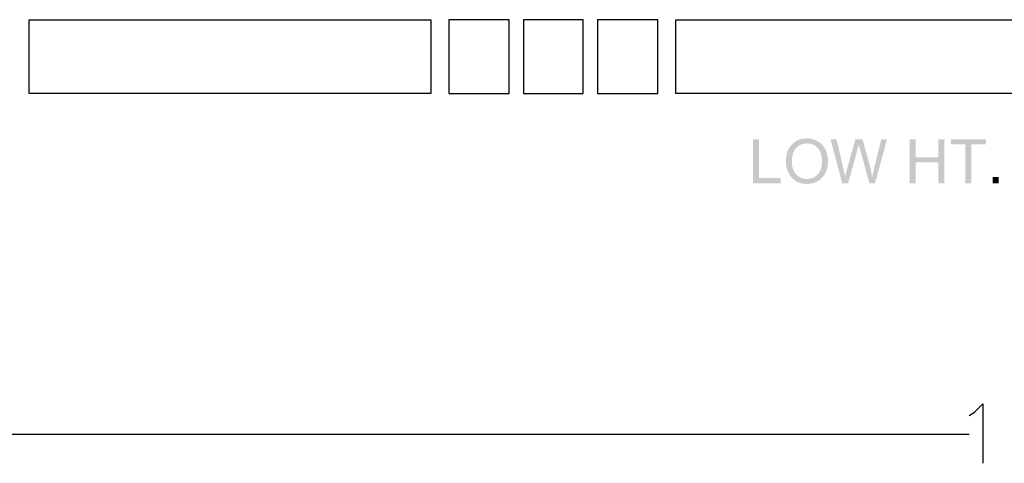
# Model space of a CAD drawing. Header units: millimetres. Extents: x 502444 to 745500, y -417645 to -375189.
# Tile 159 of 208: x 732411 to 735935, y -409827 to -408239. Entities that reach past the tile are written whole.
import ezdxf

# ---------------------------------------------------------------- set-up
doc = ezdxf.new("R2010")
doc.units = ezdxf.units.MM
doc.layers.add('PDF2_Geometry', color=7, linetype='Continuous')
doc.layers.add('PDF2_Solid Fills', color=7, linetype='Continuous')

msp = doc.modelspace()

# ---------------------------------------------------------------- hatches: boundary and pattern name
at = {"layer": 'PDF2_Solid Fills', "lineweight": 25, "transparency": 33554559}
for points in [[(735056.62372, -408666.95817), (735035.79421, -408666.95817), (735035.79421, -408824.3606), (735134.14388, -408824.3606), (735134.14388, -408805.78582), (735056.62372, -408805.78582)], [(735228.68106, -408664.16658), (735228.27434, -408664.16749), (735224.19523, -408664.2694), (735220.21168, -408664.54237), (735216.32184, -408664.98595), (735212.52663, -408665.60014), (735208.82605, -408666.38493), (735205.2201, -408667.34078), (735201.70787, -408668.46679), (735198.29028, -408669.76385), (735194.96822, -408671.23153), (735191.73897, -408672.86981), (735188.60526, -408674.67916), (735185.56618, -408676.65865), (735182.62082, -408678.80921), (735179.77009, -408681.13037), (735177.014, -408683.62214), (735174.35253, -408686.28452), (735172.7784, -408688.00379), (735170.5555, -408690.64615), (735168.46727, -408693.3977), (735166.5128, -408696.25707), (735164.6939, -408699.22563), (735163.00967, -408702.30292), (735161.4601, -408705.48849), (735160.0452, -408708.7828), (735158.76497, -408712.18539), (735157.62031, -408715.69716), (735156.60941, -408719.31721), (735155.73408, -408723.046), (735154.99251, -408726.88306), (735154.38651, -408730.82932), (735153.91427, -408734.88384), (735153.5776, -408739.04711), (735153.37561, -408743.31911), (735153.30828, -408747.69939), (735153.34012, -408750.16477), (735153.52119, -408754.01912), (735153.86149, -408757.8348), (735154.36194, -408761.61318), (735155.02162, -408765.35334), (735155.84054, -408769.05528), (735156.81868, -408772.71946), (735157.95606, -408776.34543), (735159.25359, -408779.93364), (735160.71125, -408783.48408), (735162.32724, -408786.99631), (735163.26262, -408788.85752), (735165.13338, -408792.23872), (735167.1561, -408795.47798), (735169.33259, -408798.5762), (735171.66194, -408801.53339), (735174.14416, -408804.34863), (735176.77833, -408807.02329), (735179.56628, -408809.55646), (735228.46632, -408809.22162), (735226.59829, -408809.19432), (735222.68752, -408808.95274), (735218.89596, -408808.46094), (735215.22359, -408807.71982), (735211.67041, -408806.72848), (735208.23643, -408805.48737), (735204.92166, -408803.9965), (735201.72607, -408802.25585), (735198.64969, -408800.26498), (735195.6925, -408798.0248), (735192.85451, -408795.53439), (735190.13572, -408792.79421), (735188.10754, -408790.50535), (735185.97928, -408787.76973), (735184.03573, -408784.8876), (735182.27779, -408781.85899), (735180.70457, -408778.68434), (735179.31605, -408775.36319), (735178.11316, -408771.896), (735177.09589, -408768.28277), (735176.26241, -408764.52305), (735175.61456, -408760.61683), (735175.15233, -408756.56458), (735174.87481, -408752.36628), (735174.782, -408748.02149), (735174.80566, -408745.30225), (735174.96671, -408740.62489), (735175.2779, -408736.13906), (735175.74013, -408731.84477), (735176.3525, -408727.74201), (735177.11681, -408723.83034), (735178.03127, -408720.10974), (735179.09676, -408716.58068), (735180.31331, -408713.24315), (735181.68089, -408710.09716), (735183.19861, -408707.14225), (735184.86738, -408704.37841), (735186.68718, -408701.80657), (735188.65803, -408699.42581), (735190.77993, -408697.23612), (735191.21304, -408696.82712), (735194.12837, -408694.27075), (735197.1438, -408691.95777), (735200.25931, -408689.88819), (735203.47491, -408688.06202), (735206.7906, -408686.4797), (735210.20637, -408685.14032), (735213.72224, -408684.04479), (735217.33911, -408683.19267), (735221.05516, -408682.58395), (735224.8722, -408682.21907), (735228.78843, -408682.09714), (735277.29267, -408681.18952), (735274.3373, -408678.83924), (735271.23271, -408676.63636), (735267.97798, -408674.58134), (735265.3611, -408673.09501), (735262.02448, -408671.39895), (735258.61417, -408669.88078), (735255.13014, -408668.5414), (735251.57242, -408667.38082), (735247.9419, -408666.39858), (735244.23678, -408665.59513), (735240.45795, -408664.97003), (735236.60632, -408664.52372), (735232.68009, -408664.25575)], [(735334.44281, -408666.95817), (735313.07645, -408666.95817), (735354.84286, -408824.3606), (735365.04288, -408802.35002), (735364.69165, -408800.36143), (735364.0074, -408796.60444), (735363.29222, -408792.84153), (735362.54883, -408789.07271), (735361.77541, -408785.29752), (735360.97197, -408781.51687), (735360.1394, -408777.7303), (735359.27773, -408773.93782), (735358.38602, -408770.13943)], [(735427.20932, -408666.95817), (735402.08506, -408666.95817), (735372.1292, -408773.25312), (735371.86988, -408774.22126), (735371.38582, -408776.11295), (735370.73888, -408778.71391), (735369.92724, -408782.02323), (735368.95182, -408786.04182), (735367.81262, -408790.76922), (735366.50964, -408796.20499), (735365.04288, -408802.35002), (735354.84286, -408824.3606), (735376.10184, -408824.3606), (735409.49349, -408704.42982), (735410.31969, -408701.42259), (735411.22777, -408697.95404), (735412.16224, -408694.22116), (735413.1231, -408690.22395), (735414.11035, -408685.96242)], [(735427.20932, -408666.95817), (735414.11035, -408685.96242), (735414.5289, -408687.7208), (735415.23954, -408690.48236), (735416.22951, -408694.18749), (735417.49974, -408698.83664), (735419.0493, -408704.42982), (735452.22621, -408824.3606), (735461.99676, -408802.35002), (735461.57001, -408799.47291), (735461.00587, -408795.90791), (735460.39897, -408792.3106), (735459.74839, -408788.681), (735459.05595, -408785.01954), (735458.31984, -408781.32533), (735457.54005, -408777.59882), (735456.71841, -408773.84046), (735455.85309, -408770.04935), (735454.94409, -408766.22639), (735453.99324, -408762.37067), (735452.99872, -408758.48266), (735451.96052, -408754.56279), (735450.88046, -408750.61017), (735449.75674, -408746.6257)], [(735515.46634, -408666.95817), (735494.52946, -408666.95817), (735469.83467, -408768.09943), (735469.71729, -408768.56848), (735468.68364, -408772.74631), (735467.69367, -408776.81812), (735466.74828, -408780.78349), (735465.84656, -408784.6433), (735464.98852, -408788.39665), (735464.17416, -408792.044), (735463.40438, -408795.58535), (735462.67828, -408799.02069), (735461.99676, -408802.35002), (735452.22621, -408824.3606), (735472.30415, -408824.3606)], [(735617.17175, -408666.95817), (735596.34223, -408666.95817), (735596.34223, -408824.3606), (735617.17175, -408824.3606), (735617.17175, -408750.16887), (735698.98665, -408750.16887), (735617.17175, -408731.59409)], [(735719.81617, -408666.95817), (735698.98665, -408666.95817), (735698.98665, -408731.59409), (735617.17175, -408731.59409), (735698.98665, -408750.16887), (735698.98665, -408824.3606), (735719.81617, -408824.3606)], [(735868.90935, -408666.95817), (735744.14699, -408666.95817), (735744.14699, -408685.53294), (735796.00605, -408685.53294), (735796.00605, -408824.3606), (735816.83556, -408824.3606), (735816.83556, -408685.53294), (735868.90935, -408685.53294)], [(735277.29267, -408681.18952), (735228.78843, -408682.09714), (735231.85662, -408682.17494), (735235.73555, -408682.50524), (735239.51528, -408683.09485), (735243.19494, -408683.94425), (735246.77541, -408685.05251), (735250.25579, -408686.42055), (735253.63699, -408688.04837), (735256.91901, -408689.93506), (735259.40032, -408691.62293), (735262.34386, -408693.93181), (735265.09268, -408696.4486), (735267.64769, -408699.17376), (735270.00798, -408702.10775), (735272.17446, -408705.2501), (735274.14622, -408708.60127), (735275.92326, -408712.16037), (735275.92781, -408712.17128), (735277.27902, -408715.42737), (735278.471, -408718.80221), (735279.50464, -408722.29669), (735280.37815, -408725.91038), (735281.09425, -408729.64325), (735281.6502, -408733.49533), (735282.04782, -408737.46661), (735282.28622, -408741.55708), (735282.36538, -408745.76675), (735282.35264, -408747.51195), (735282.20251, -408751.91452), (735281.88404, -408756.1624), (735281.39634, -408760.2556), (735280.73938, -408764.19412), (735279.9141, -408767.97841), (735278.91958, -408771.60802), (735277.75581, -408775.08294), (735276.4228, -408778.40318), (735274.92146, -408781.56919), (735273.25179, -408784.58051), (735271.41196, -408787.43716), (735269.4038, -408790.13912), (735267.2264, -408792.68685), (735265.64499, -408794.33514), (735262.8807, -408796.91881), (735259.99267, -408799.25635), (735256.9818, -408801.34776), (735253.84809, -408803.19305), (735250.59154, -408804.79266), (735247.21125, -408806.14569), (735243.70812, -408807.25304), (735240.08216, -408808.11426), (735236.33335, -408808.72936), (735232.46171, -408809.09878), (735228.46632, -408809.22162), (735179.56628, -408809.55646), (735182.50708, -408811.94815), (735185.60076, -408814.19879), (735188.84729, -408816.30795), (735191.90821, -408818.08408), (735195.22026, -408819.78651), (735198.61056, -408821.31015), (735202.08002, -408822.65407), (735205.62865, -408823.81875), (735209.25552, -408824.80463), (735212.96156, -408825.61126), (735216.74585, -408826.23818), (735220.61021, -408826.68631), (735224.55192, -408826.95519), (735228.57369, -408827.04481), (735230.33709, -408827.02661), (735234.21328, -408826.85646), (735238.0376, -408826.50751), (735241.81188, -408825.97977), (735245.5343, -408825.27277), (735249.20576, -408824.38698), (735252.82627, -408823.3224), (735256.39582, -408822.07856), (735259.91351, -408820.65592), (735263.38115, -408819.05449), (735266.79693, -408817.27427), (735268.70045, -408816.19603), (735271.89603, -408814.1906), (735274.94785, -408812.02048), (735277.85499, -408809.68521), (735280.61837, -408807.1848), (735283.23798, -408804.51924), (735285.71383, -408801.68852), (735288.045, -408798.69267), (735290.23241, -408795.53166), (735292.27605, -408792.20551), (735294.17593, -408788.71421), (735295.15226, -408786.74017), (735296.65997, -408783.40037), (735298.02391, -408779.98505), (735299.2441, -408776.49465), (735300.32142, -408772.92965), (735301.25498, -408769.28958), (735302.04478, -408765.57445), (735302.69081, -408761.78424), (735303.19308, -408757.91943), (735303.55158, -408753.97909), (735303.76723, -408749.96414), (735303.83911, -408745.87412), (735303.82728, -408744.15895), (735303.69899, -408740.08986), (735303.43056, -408736.0972), (735303.02202, -408732.18007), (735302.47334, -408728.33845), (735301.78455, -408724.57282), (735300.95654, -408720.88316), (735299.98749, -408717.26902), (735298.87923, -408713.73086), (735297.62993, -408710.26822), (735296.24141, -408706.88156), (735294.71278, -408703.57087), (735293.79195, -408701.77745), (735291.88389, -408698.39352), (735289.82568, -408695.157), (735287.61826, -408692.06832), (735285.26161, -408689.12706), (735282.75482, -408686.33366), (735280.09881, -408683.68766)], [(735893.13463, -408824.3606), (735893.13463, -408802.35002), (735915.1452, -408802.35002), (735915.1452, -408824.3606)]]:
    msp.add_hatch(color=256, dxfattribs=at).paths.add_polyline_path(points)

# ---------------------------------------------------------------- linework, layer by layer
at = {"layer": 'PDF2_Geometry', "color": 253, "lineweight": 25, "true_color": 0xb5af97}
for points in [[(732444.35558, -408239.22697), (733882.96436, -408239.22697), (733882.96436, -408503.84154), (732444.35558, -408503.84154)], [(733946.32278, -408503.84154), (734162.48679, -408503.84154), (734162.48679, -408239.22697), (733946.32278, -408239.22697)], [(734214.66431, -408503.84154), (734427.10136, -408503.84154), (734427.10136, -408239.22697), (734214.66431, -408239.22697)], [(734479.27888, -408503.84154), (734695.44289, -408503.84154), (734695.44289, -408239.22697), (734479.27888, -408239.22697)], [(734758.80131, -408239.22697), (736197.41008, -408239.22697), (736197.41008, -408503.84154), (734758.80131, -408503.84154)]]:
    msp.add_lwpolyline(points, close=True, dxfattribs=at)
at = {"layer": 'PDF2_Geometry', "color": 252, "lineweight": 25, "true_color": 0x989898}
for points in [[(735809.80565, -409655.47396), (735828.44048, -409644.29306), (735858.2562, -409614.47733), (735858.2562, -409826.91438)], [(729302.52346, -409722.55934), (735809.80565, -409722.55934)]]:
    msp.add_lwpolyline(points, dxfattribs=at)

doc.saveas('drawing.dxf')
